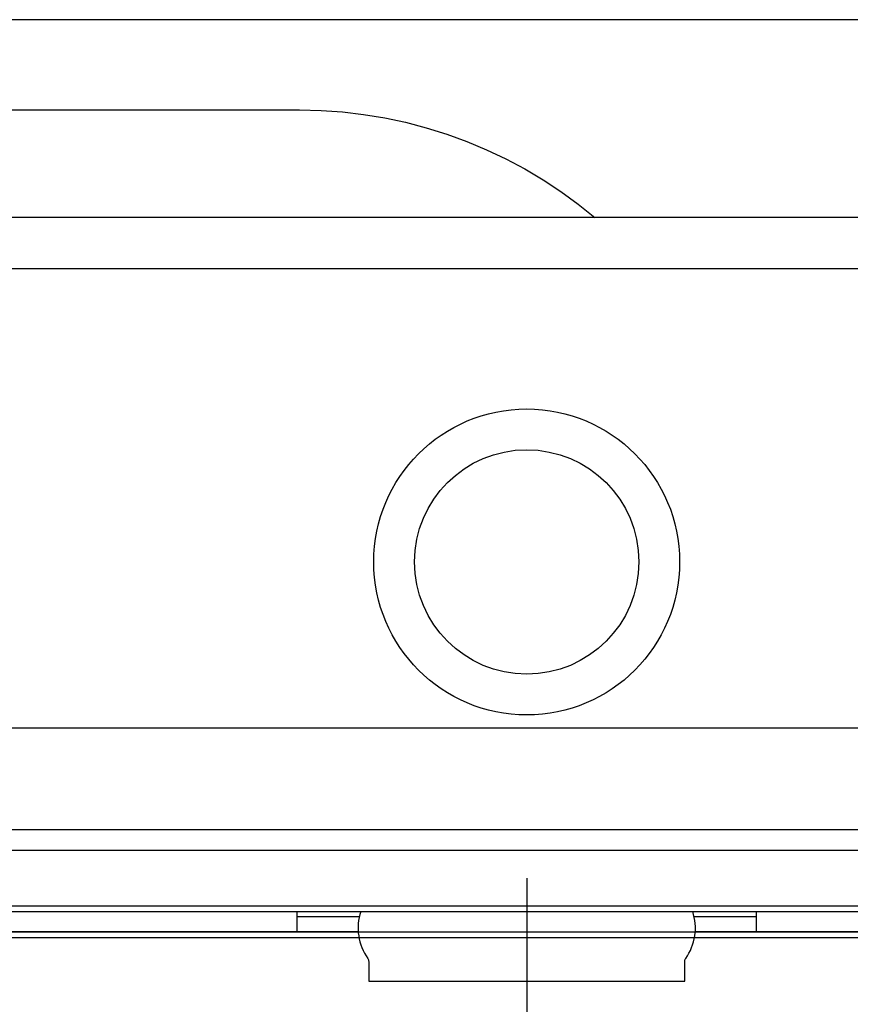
# Model space of a CAD drawing. Header units: millimetres. Extents: x 42924 to 92944, y -369470 to -179866.
# Tile 74 of 256: x 59270 to 59286, y -184139 to -184119. Entities that reach past the tile are written whole.
import ezdxf

# ---------------------------------------------------------------- set-up
doc = ezdxf.new("R2010")
doc.units = ezdxf.units.MM
doc.layers.get('0').update_dxf_attribs({"color": 8})
for name, color, linetype in [('!! 2  nowe sciany - remont', 8, 'Continuous'), ('!! 2 ZABUDOWA GK-MDF', 8, 'Continuous'), ('!! 2_wypos-sanitarne', 8, 'Continuous')]:
    doc.layers.add(name, color=color, linetype=linetype)
doc.layers.add('!!_@ wypos sanit nd', color=8, linetype='Continuous', plot=False)

# ---------------------------------------------------------------- blocks, each defined once
blk = doc.blocks.new('A$C324a30b8')
for points in [[(0, 0.01049), (0, -0.71083)], [(-0.17552, 0), (0.17552, 0)]]:
    blk.add_lwpolyline(points)
blk = doc.blocks.new('A$C4ebe9e89')
for points in [[(-0.18941, 0.17081), (-0.04454, 0.17081), (-0.04035, 0.17071), (-0.03616, 0.17042), (-0.032, 0.16993), (-0.02786, 0.16925), (-0.02376, 0.16837), (-0.0197, 0.16731), (-0.0157, 0.16606), (-0.01176, 0.16462), (-0.00789, 0.163), (-0.0041, 0.1612), (-0.0004, 0.15923), (0.0032, 0.15708), (0.00671, 0.15478), (0.0101, 0.1523), (0.01337, 0.14968)], [(0.16493, 0.14968), (-0.16477, 0.14968)], [(-0.11847, 0.04968), (-0.11847, 0.13968), (0.11153, 0.13968), (0.11153, 0.04968)], [(-0.16, 0.04668), (-0.16, 0.04968), (0.16, 0.04968), (0.16, 0.04668)], [(0.16, 0.02668), (0.157, 0.02968), (0.16, 0.02968), (-0.16, 0.02968), (-0.157, 0.02968), (-0.16, 0.02668)], [(0.10602, 0.02968), (0.10602, 0.0256), (-0.11847, 0.0256)], [(-0.045, 0.00968), (-0.045, 0.01368)], [(0.045, 0.01368), (0.045, 0.00968)], [(-0.03305, 0.00968), (-0.16, 0.00968), (-0.16, 0.01268)], [(-0.045, 0.01268), (-0.03283, 0.01268)], [(0.03283, 0.01268), (0.045, 0.01268)], [(0.16, 0.01268), (0.16, 0.00968), (0.03305, 0.00968)]]:
    blk.add_lwpolyline(points)
blk.add_lwpolyline([(-0.11847, 0.01368), (0.11153, 0.01368), (0.11153, 0.01468), (-0.11847, 0.01468)], close=True)
blk.add_lwpolyline([(-0.04, 0.01368), (-0.03255, 0.01368, 0.236962), (-0.03118, 0.00443, -0.154353), (-0.031, 0.00386), (-0.031, 0), (0.031, 0), (0.031, 0.00386, -0.154353), (0.03118, 0.00443, 0.236962), (0.03256, 0.01368), (0.04, 0.01368)], format="xyb")
for radius in [0.03, 0.022]:
    blk.add_circle((0, 0.08218), radius)

msp = doc.modelspace()

# ---------------------------------------------------------------- linework, layer by layer
at = {"layer": '!! 2  nowe sciany - remont'}
msp.add_lwpolyline([(59339.56735, -184119.38782), (59119.56735, -184119.38782)], dxfattribs=at)
at = {"layer": '!! 2 ZABUDOWA GK-MDF'}
msp.add_lwpolyline([(59339.56735, -184137.38782), (59232.56735, -184137.38782), (59232.56735, -184119.38782)], dxfattribs=at)

# ---------------------------------------------------------------- block references
at = {"layer": '!! 2_wypos-sanitarne', "xscale": 100, "yscale": 100, "zscale": 100}
msp.add_blockref('A$C324a30b8', (59279.56781, -184137.26827), dxfattribs=at)
at = {"layer": '!!_@ wypos sanit nd', "xscale": 100, "yscale": 100, "zscale": 100}
msp.add_blockref('A$C4ebe9e89', (59279.56781, -184138.23627), dxfattribs=at)

doc.saveas('drawing.dxf')
